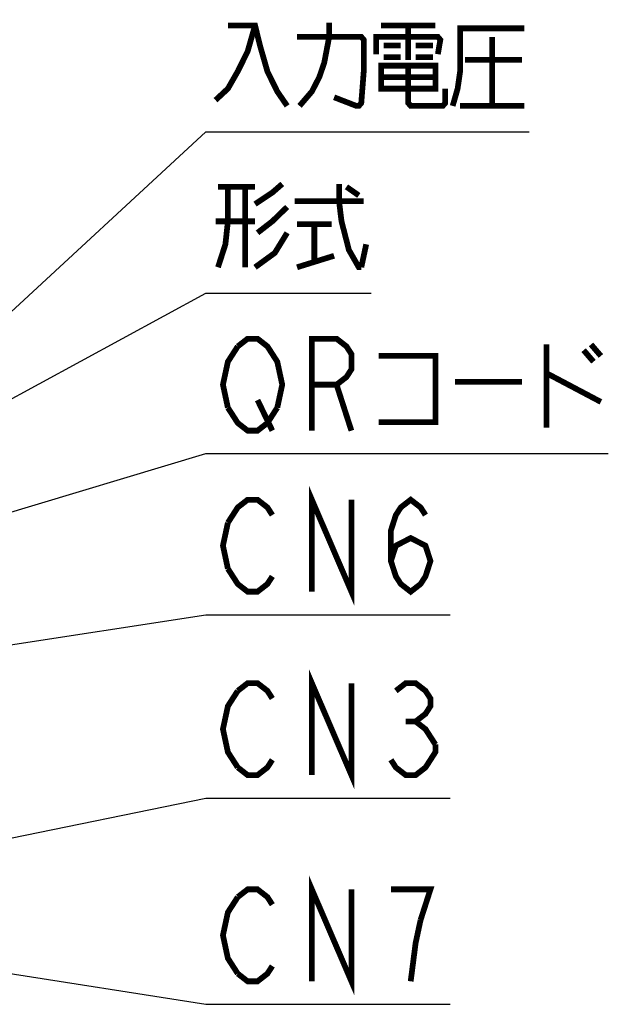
# Model space of a CAD drawing. Extents: x 129 to 1619, y 128 to 1105.
# Tile 26 of 32: x 1009 to 1091, y 739 to 876. Entities that reach past the tile are written whole.
import ezdxf

# ---------------------------------------------------------------- set-up
doc = ezdxf.new("R2010")
doc.units = 0
doc.header["$LTSCALE"] = 92.4
doc.layers.add('ALL_NOTE', color=7, linetype='CONTINUOUS')

msp = doc.modelspace()

# ---------------------------------------------------------------- linework, layer by layer
at = {"layer": 'ALL_NOTE', "color": 2, "linetype": 'CONTINUOUS'}
for p, q in [((984, 814.001), (1034.5, 860.697)), ((1034.5, 860.697), (1035.5, 860.697)), ((1035.5, 860.697), (1079.532, 860.697)), ((984, 810.763), (1034.5, 838.231)), ((1034.5, 838.231), (1035.5, 838.231)), ((1035.5, 838.231), (1057.516, 838.231)), ((970.123, 796.641), (1034.5, 815.886)), ((1034.5, 815.886), (1035.5, 815.886)), ((1035.5, 815.886), (1090.54, 815.886)), ((998.086, 787.861), (1034.5, 793.472)), ((1034.5, 793.472), (1035.5, 793.472)), ((1035.5, 793.472), (1068.524, 793.472)), ((997.6, 760.395), (1034.5, 767.936)), ((1034.5, 767.936), (1035.5, 767.936)), ((1035.5, 767.936), (1068.524, 767.936)), ((997.6, 745.028), (1034.5, 739.231)), ((1034.5, 739.231), (1035.5, 739.231)), ((1035.5, 739.231), (1068.524, 739.231))]:
    msp.add_line(p, q, dxfattribs=at)
at = {"layer": 'ALL_NOTE', "color": 2, "linetype": 'CONTINUOUS', "const_width": 0.8}
for points in [[(1041.348, 875.497), (1040.316, 871.897), (1038.94, 869.097), (1037.564, 866.697), (1035.844, 865.097)], [(1037.564, 875.497), (1041.348, 875.497), (1042.036, 872.697), (1043.068, 869.097), (1044.444, 866.297), (1045.82, 864.297)], [(1047.54, 864.297), (1049.26, 866.297), (1050.292, 868.297), (1050.98, 870.297), (1051.668, 873.897), (1051.668, 875.897)], [(1058.892, 875.497), (1066.46, 875.497)], [(1062.676, 875.497), (1062.676, 870.697)], [(1068.868, 864.297), (1069.556, 866.697), (1069.9, 869.097), (1069.9, 875.097), (1078.844, 875.097)], [(1047.196, 873.897), (1056.14, 873.897), (1056.484, 873.497), (1056.484, 869.097), (1056.14, 864.697), (1055.796, 864.297), (1055.452, 864.297), (1052.356, 865.497)], [(1058.204, 871.497), (1058.204, 873.897), (1066.804, 873.897), (1067.148, 873.497), (1066.804, 871.497)], [(1074.372, 873.897), (1074.372, 864.297)], [(1059.236, 872.697), (1061.644, 872.697)], [(1063.708, 872.697), (1066.116, 872.697)], [(1059.236, 871.097), (1061.644, 871.097)], [(1063.708, 871.097), (1066.116, 871.097)], [(1070.588, 870.697), (1078.5, 870.697)], [(1058.892, 869.897), (1058.892, 866.697), (1066.46, 866.697), (1066.46, 869.897), (1058.892, 869.897)], [(1062.676, 869.897), (1062.676, 864.697), (1063.02, 864.297), (1067.492, 864.297), (1067.836, 864.697), (1067.836, 866.697)], [(1058.892, 868.297), (1066.46, 868.297)], [(1069.9, 864.297), (1078.844, 864.297)], [(1037.564, 853.031), (1037.564, 848.231), (1037.22, 845.031), (1036.188, 841.831)], [(1036.188, 853.031), (1041.348, 853.031)], [(1039.972, 853.031), (1039.972, 841.831)], [(1041.348, 850.631), (1043.756, 852.231), (1045.132, 853.431)], [(1053.044, 853.431), (1053.044, 851.031), (1053.388, 848.231), (1054.42, 844.231), (1055.796, 841.831), (1056.14, 841.831)], [(1054.076, 853.031), (1055.796, 851.831)], [(1046.852, 851.031), (1056.484, 851.031)], [(1045.82, 850.231), (1043.756, 848.231), (1041.692, 846.631)], [(1041.348, 848.231), (1035.844, 848.231)], [(1047.196, 847.831), (1052.012, 847.831)], [(1049.604, 847.831), (1049.604, 842.631)], [(1045.82, 846.631), (1044.1, 843.831), (1041.348, 841.831)], [(1056.14, 841.831), (1056.828, 845.031)], [(1047.196, 841.831), (1052.356, 843.431)], [(1038.94, 830.82), (1040.316, 831.887), (1041.692, 831.887), (1043.068, 830.82), (1043.756, 829.753), (1044.444, 828.686), (1045.132, 825.486), (1044.444, 822.287)], [(1049.26, 819.086), (1049.26, 831.887), (1052.7, 831.887), (1054.076, 830.82), (1054.764, 829.753), (1054.764, 827.62), (1054.076, 826.553), (1052.7, 825.486), (1049.26, 825.486)], [(1037.564, 822.287), (1036.876, 825.486), (1037.564, 828.686), (1038.94, 830.82)], [(1081.94, 831.087), (1081.94, 819.486)], [(1087.1, 830.287), (1088.476, 828.686)], [(1088.132, 831.087), (1089.508, 829.486)], [(1058.548, 829.486), (1066.46, 829.486), (1066.46, 820.286), (1058.548, 820.286)], [(1081.94, 827.086), (1089.508, 823.087)], [(1052.7, 825.486), (1054.764, 819.086)], [(1069.212, 825.886), (1078.5, 825.886)], [(1044.444, 822.287), (1043.068, 820.153), (1041.692, 819.086), (1040.316, 819.086), (1038.94, 820.153), (1037.564, 822.287)], [(1041.692, 823.353), (1043.756, 819.086)], [(1049.26, 796.672), (1049.26, 809.472), (1054.764, 796.672), (1054.764, 809.472)], [(1037.564, 806.272), (1038.94, 808.405), (1040.316, 809.472), (1041.692, 809.472), (1043.068, 808.405), (1043.756, 807.338)], [(1060.268, 800.938), (1060.956, 803.072), (1063.02, 804.138), (1065.084, 803.072), (1065.772, 800.938), (1065.084, 798.805), (1064.396, 797.738), (1063.02, 796.672), (1061.644, 797.738), (1060.956, 798.805), (1060.268, 800.938), (1060.268, 805.205), (1060.956, 807.338), (1061.644, 808.405), (1063.02, 809.472), (1064.396, 808.405), (1065.084, 807.338)], [(1037.564, 799.872), (1036.876, 803.072), (1037.564, 806.272)], [(1043.756, 798.805), (1043.068, 797.738), (1041.692, 796.672), (1040.316, 796.672), (1038.94, 797.738), (1037.564, 799.872)], [(1049.26, 771.136), (1049.26, 783.936), (1054.764, 771.136), (1054.764, 783.936)], [(1038.94, 782.869), (1040.316, 783.936), (1041.692, 783.936), (1043.068, 782.869), (1043.756, 781.802)], [(1060.956, 782.869), (1062.332, 783.936), (1063.708, 783.936), (1065.084, 782.869), (1065.772, 781.802), (1065.772, 780.736), (1065.084, 779.669), (1063.708, 778.602), (1065.084, 777.536), (1066.46, 775.402)], [(1038.94, 772.202), (1037.564, 774.336), (1036.876, 777.536), (1037.564, 780.736), (1038.94, 782.869)], [(1062.332, 778.602), (1063.708, 778.602)], [(1066.46, 775.402), (1066.46, 774.336), (1065.772, 773.269), (1065.084, 772.202), (1063.708, 771.136), (1062.332, 771.136), (1060.956, 772.202), (1060.268, 773.269)], [(1043.756, 773.269), (1043.068, 772.202), (1041.692, 771.136), (1040.316, 771.136), (1038.94, 772.202)], [(1049.26, 742.431), (1049.26, 755.231), (1054.764, 742.431), (1054.764, 755.231)], [(1038.94, 754.165), (1040.316, 755.231), (1041.692, 755.231), (1043.068, 754.165), (1043.756, 753.098)], [(1064.396, 750.965), (1065.772, 755.231), (1060.268, 755.231)], [(1038.94, 743.498), (1037.564, 745.631), (1036.876, 748.831), (1037.564, 752.031), (1038.94, 754.165)], [(1063.02, 742.431), (1063.708, 747.765), (1064.396, 750.965)], [(1043.756, 744.565), (1043.068, 743.498), (1041.692, 742.431), (1040.316, 742.431), (1038.94, 743.498)]]:
    msp.add_lwpolyline(points, dxfattribs=at)

doc.saveas('drawing.dxf')
